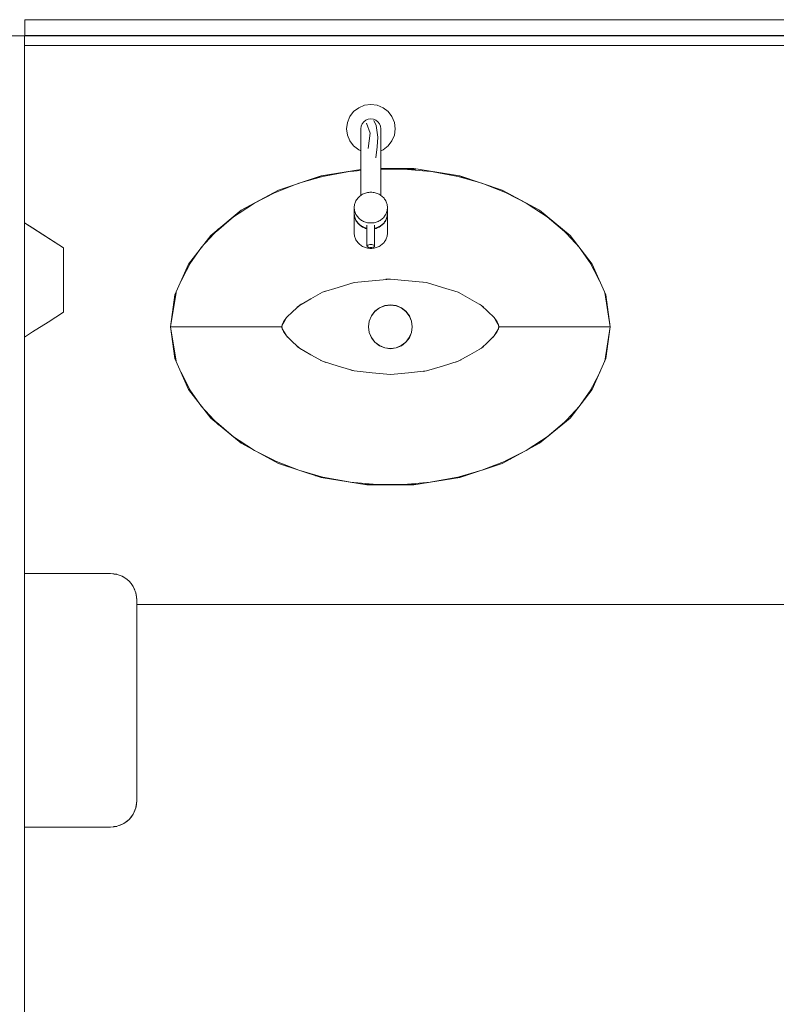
# Model space of a CAD drawing. Header units: millimetres. Extents: x -261 to 187, y -214 to 106.
# Tile 163 of 256: x -213.476 to -212.7, y -142.031 to -141.021. Entities that reach past the tile are written whole.
import ezdxf

# ---------------------------------------------------------------- set-up
doc = ezdxf.new("R2010")
doc.units = ezdxf.units.MM
doc.header["$LTSCALE"] = 0.005
doc.header["$MEASUREMENT"] = 0
for name, color, linetype, lineweight in [('IFC-Elemento construtivo genérico-Contorno', 9, 'Continuous', 5), ('IFC-Elemento de mobília-Contorno', 9, 'Continuous', 5), ('IFC-Elemento terminal-Contorno', 9, 'Continuous', 5), ('IFC-Parede padrão-Contorno', 9, 'Continuous', 5), ('IFC-Parede-Contorno', 9, 'Continuous', 5)]:
    doc.layers.add(name, color=color, linetype=linetype, lineweight=lineweight)

msp = doc.modelspace()

# ---------------------------------------------------------------- linework, layer by layer
at = {"layer": 'IFC-Elemento construtivo genérico-Contorno', "lineweight": 5}
for p, q in [((-213.4709, -141.0209), (-212.18, -141.0209)), ((-213.4709, -141.0216), (-213.4709, -141.0209)), ((-213.4709, -141.037), (-213.4709, -141.0216)), ((-213.4709, -141.037), (-213.4171, -141.037)), ((-213.4171, -141.037), (-212.1262, -141.037)), ((-213.4711, -141.2292), (-213.4311, -141.2548)), ((-213.4711, -141.2292), (-213.463, -141.2344)), ((-213.4711, -141.2292), (-213.4561, -141.2388)), ((-213.463, -141.2344), (-213.4311, -141.2548)), ((-213.4561, -141.2388), (-213.4311, -141.2548)), ((-213.4311, -141.2582), (-213.4311, -141.2548)), ((-213.4311, -141.2617), (-213.4311, -141.2582)), ((-213.4311, -141.2652), (-213.4311, -141.2617)), ((-213.4311, -141.2686), (-213.4311, -141.2652)), ((-213.4311, -141.2734), (-213.4311, -141.2686)), ((-213.4311, -141.2782), (-213.4311, -141.2734)), ((-213.4311, -141.283), (-213.4311, -141.2782)), ((-213.4311, -141.2878), (-213.4311, -141.283)), ((-213.4311, -141.2926), (-213.4311, -141.2878)), ((-213.4311, -141.2973), (-213.4311, -141.2926)), ((-213.4311, -141.3021), (-213.4311, -141.2973)), ((-213.4311, -141.3069), (-213.4311, -141.3021)), ((-213.4311, -141.3104), (-213.4311, -141.3069)), ((-213.4311, -141.3138), (-213.4311, -141.3104)), ((-213.447, -141.331), (-213.4311, -141.3208)), ((-213.4311, -141.3183), (-213.4311, -141.3138)), ((-213.4311, -141.3208), (-213.4311, -141.3183)), ((-213.463, -141.3412), (-213.447, -141.331)), ((-213.4711, -141.3464), (-213.463, -141.3412)), ((-213.4711, -141.589), (-213.3829, -141.589)), ((-213.3829, -141.589), (-213.3769, -141.5897)), ((-213.3829, -141.589), (-213.3785, -141.5895)), ((-213.3797, -141.5894), (-213.3785, -141.5895)), ((-213.3791, -141.5895), (-213.3785, -141.5895)), ((-213.3789, -141.5895), (-213.3785, -141.5895)), ((-213.3787, -141.5895), (-213.3785, -141.5895)), ((-213.3785, -141.5895), (-213.3769, -141.5897)), ((-213.3769, -141.5897), (-213.3766, -141.5898)), ((-213.3769, -141.5897), (-213.376, -141.5899)), ((-213.3766, -141.5898), (-213.3766, -141.5898)), ((-213.376, -141.5899), (-213.3711, -141.5917)), ((-213.3713, -141.5917), (-213.3711, -141.5917)), ((-213.3713, -141.5917), (-213.3711, -141.5917)), ((-213.3713, -141.5917), (-213.3711, -141.5917)), ((-213.3713, -141.5917), (-213.3711, -141.5917)), ((-213.3712, -141.5917), (-213.3711, -141.5917)), ((-213.3711, -141.5917), (-213.3707, -141.592)), ((-213.3711, -141.5917), (-213.3695, -141.5926)), ((-213.3707, -141.592), (-213.3706, -141.5921)), ((-213.3695, -141.5926), (-213.366, -141.595)), ((-213.366, -141.595), (-213.3654, -141.5955)), ((-213.366, -141.595), (-213.3639, -141.5969)), ((-213.3654, -141.5955), (-213.3652, -141.5958)), ((-213.3639, -141.5969), (-213.3618, -141.5993)), ((-213.3618, -141.5993), (-213.3612, -141.6001)), ((-213.3618, -141.5993), (-213.3597, -141.6024)), ((-213.3612, -141.6001), (-213.3607, -141.6009)), ((-213.3597, -141.6024), (-213.3586, -141.6045)), ((-213.3586, -141.6045), (-213.3583, -141.6051)), ((-213.3586, -141.6045), (-213.357, -141.6089)), ((-213.3583, -141.6051), (-213.3581, -141.6057)), ((-213.3581, -141.6059), (-213.3581, -141.6057)), ((-213.3572, -141.609), (-213.3565, -141.6133)), ((-213.357, -141.6089), (-213.3567, -141.61)), ((-213.3567, -141.61), (-213.3561, -141.6158)), ((-213.3565, -141.6133), (-213.3561, -141.6166)), ((-213.3561, -141.8222), (-213.3561, -141.6158)), ((-213.3561, -141.6166), (-213.3561, -141.6158)), ((-213.3561, -141.6189), (-213.3561, -141.6166)), ((-213.3561, -141.6226), (-213.3561, -141.6189)), ((-213.3561, -141.6274), (-213.3561, -141.6226)), ((-213.3561, -141.633), (-213.3561, -141.6274)), ((-213.3561, -141.639), (-213.3561, -141.633)), ((-213.3561, -141.799), (-213.3561, -141.639)), ((-213.3561, -141.805), (-213.3561, -141.799)), ((-213.3561, -141.8106), (-213.3561, -141.805)), ((-213.3561, -141.8154), (-213.3561, -141.8106)), ((-213.3561, -141.8191), (-213.3561, -141.8154)), ((-213.357, -141.8291), (-213.3561, -141.8222)), ((-213.357, -141.8285), (-213.3565, -141.8248)), ((-213.3568, -141.8282), (-213.3561, -141.8222)), ((-213.3565, -141.8248), (-213.3561, -141.8214)), ((-213.3561, -141.8214), (-213.3561, -141.8191)), ((-213.3561, -141.8222), (-213.3561, -141.8214)), ((-213.3639, -141.8412), (-213.3597, -141.8356)), ((-213.3619, -141.8389), (-213.3597, -141.8356)), ((-213.3597, -141.8356), (-213.357, -141.8291)), ((-213.3597, -141.8356), (-213.3587, -141.8338)), ((-213.3587, -141.8338), (-213.357, -141.8291)), ((-213.3584, -141.833), (-213.3581, -141.8324)), ((-213.3584, -141.833), (-213.3581, -141.8324)), ((-213.3581, -141.8324), (-213.3581, -141.8321)), ((-213.357, -141.8291), (-213.3568, -141.8282)), ((-213.3727, -141.8468), (-213.3695, -141.8454)), ((-213.3713, -141.8464), (-213.3695, -141.8454)), ((-213.3707, -141.8461), (-213.3706, -141.846)), ((-213.3695, -141.8454), (-213.3639, -141.8412)), ((-213.3695, -141.8454), (-213.3662, -141.8432)), ((-213.3662, -141.8432), (-213.3639, -141.8412)), ((-213.3657, -141.8427), (-213.3654, -141.8426)), ((-213.3657, -141.8427), (-213.3654, -141.8426)), ((-213.3654, -141.8426), (-213.3652, -141.8423)), ((-213.3654, -141.8425), (-213.3652, -141.8423)), ((-213.3639, -141.8412), (-213.3619, -141.8389)), ((-213.3615, -141.8382), (-213.3612, -141.8379)), ((-213.3615, -141.8382), (-213.3612, -141.8379)), ((-213.3612, -141.8379), (-213.3608, -141.8373)), ((-213.3612, -141.8379), (-213.3608, -141.8373)), ((-213.4711, -141.849), (-213.3829, -141.849)), ((-213.3829, -141.849), (-213.3801, -141.8487)), ((-213.3801, -141.8487), (-213.3796, -141.8486)), ((-213.3801, -141.8487), (-213.3793, -141.8486)), ((-213.38, -141.8487), (-213.3766, -141.8483)), ((-213.3796, -141.8486), (-213.3791, -141.8485)), ((-213.3793, -141.8486), (-213.3785, -141.8485)), ((-213.3791, -141.8485), (-213.376, -141.8481)), ((-213.3791, -141.8485), (-213.378, -141.8484)), ((-213.3785, -141.8485), (-213.3777, -141.8484)), ((-213.3777, -141.8484), (-213.3769, -141.8483)), ((-213.3769, -141.8483), (-213.376, -141.8481)), ((-213.3767, -141.8483), (-213.3766, -141.8483)), ((-213.3766, -141.8483), (-213.3766, -141.8483)), ((-213.3766, -141.8483), (-213.3766, -141.8483)), ((-213.376, -141.8481), (-213.3727, -141.8468)), ((-213.3744, -141.8475), (-213.3713, -141.8464)), ((-213.3744, -141.8475), (-213.3741, -141.8473)), ((-213.3741, -141.8473), (-213.3713, -141.8464)), ((-213.3708, -141.8461), (-213.3707, -141.8461)), ((-213.3708, -141.8461), (-213.3707, -141.8461)), ((-213.3707, -141.8461), (-213.3706, -141.846))]:
    msp.add_line(p, q, dxfattribs=at)
at = {"layer": 'IFC-Elemento de mobília-Contorno', "lineweight": 5}
for p, q in [((-213.1672, -141.1812), (-213.1264, -141.1747)), ((-213.1058, -141.1737), (-213.072, -141.1737)), ((-213.072, -141.1737), (-213.025, -141.1812)), ((-213.2109, -141.1957), (-213.1672, -141.1812)), ((-213.025, -141.1812), (-212.9814, -141.1957)), ((-213.2491, -141.2164), (-213.2109, -141.1957)), ((-212.9814, -141.1957), (-212.9431, -141.2164)), ((-213.2803, -141.2422), (-213.2491, -141.2164)), ((-212.9431, -141.2164), (-212.9119, -141.2422)), ((-213.3031, -141.2716), (-213.2803, -141.2422)), ((-212.9119, -141.2422), (-212.8891, -141.2716)), ((-213.3169, -141.3032), (-213.3031, -141.2716)), ((-212.8891, -141.2716), (-212.8753, -141.3032)), ((-213.3216, -141.3359), (-213.3169, -141.3032)), ((-212.8753, -141.3032), (-212.8707, -141.3359)), ((-213.3216, -141.3359), (-213.3169, -141.3685)), ((-212.8753, -141.3685), (-212.8707, -141.3359)), ((-213.3169, -141.3685), (-213.3031, -141.4001)), ((-212.8891, -141.4001), (-212.8753, -141.3685)), ((-213.3031, -141.4001), (-213.2803, -141.4296)), ((-212.9119, -141.4296), (-212.8891, -141.4001)), ((-213.2803, -141.4296), (-213.2491, -141.4554)), ((-212.9431, -141.4554), (-212.9119, -141.4296)), ((-213.2491, -141.4554), (-213.2109, -141.4761)), ((-212.9814, -141.4761), (-212.9431, -141.4554)), ((-213.2109, -141.4761), (-213.1672, -141.4906)), ((-213.025, -141.4906), (-212.9814, -141.4761)), ((-213.1672, -141.4906), (-213.1202, -141.498)), ((-213.072, -141.498), (-213.025, -141.4906)), ((-213.1202, -141.498), (-213.072, -141.498)), ((-213.3561, -141.6208), (-211.9887, -141.6208))]:
    msp.add_line(p, q, dxfattribs=at)
at = {"layer": 'IFC-Elemento terminal-Contorno', "lineweight": 5}
for p, q in [((-213.1286, -141.1112), (-213.1226, -141.1087)), ((-213.1226, -141.1087), (-213.1161, -141.1078)), ((-213.1161, -141.1078), (-213.1096, -141.1087)), ((-213.1096, -141.1087), (-213.1036, -141.1112)), ((-213.1377, -141.1203), (-213.1338, -141.1151)), ((-213.1338, -141.1151), (-213.1286, -141.1112)), ((-213.1036, -141.1112), (-213.0985, -141.1151)), ((-213.0985, -141.1151), (-213.0945, -141.1203)), ((-213.1411, -141.1328), (-213.1402, -141.1263)), ((-213.1402, -141.1263), (-213.1377, -141.1203)), ((-213.1261, -141.1301), (-213.125, -141.1276)), ((-213.125, -141.1276), (-213.1234, -141.1255)), ((-213.1234, -141.1255), (-213.1213, -141.1238)), ((-213.1213, -141.1238), (-213.1188, -141.1228)), ((-213.1205, -141.1269), (-213.1169, -141.1374)), ((-213.1188, -141.1228), (-213.1161, -141.1225)), ((-213.1161, -141.1225), (-213.1134, -141.1228)), ((-213.1134, -141.1228), (-213.111, -141.1238)), ((-213.113, -141.1244), (-213.1107, -141.1294)), ((-213.111, -141.1238), (-213.1088, -141.1255)), ((-213.1088, -141.1255), (-213.1072, -141.1276)), ((-213.1072, -141.1276), (-213.1062, -141.1301)), ((-213.0945, -141.1203), (-213.092, -141.1263)), ((-213.092, -141.1263), (-213.0911, -141.1328)), ((-213.1411, -141.1328), (-213.1402, -141.1392)), ((-213.1264, -141.1328), (-213.1261, -141.1301)), ((-213.1264, -141.1348), (-213.1264, -141.1328)), ((-213.1264, -141.1368), (-213.1264, -141.1348)), ((-213.1264, -141.1385), (-213.1264, -141.1368)), ((-213.1264, -141.1467), (-213.1264, -141.1385)), ((-213.1187, -141.1531), (-213.1169, -141.1374)), ((-213.1107, -141.1294), (-213.1091, -141.1413)), ((-213.1062, -141.1301), (-213.1058, -141.1328)), ((-213.1058, -141.1338), (-213.1058, -141.1328)), ((-213.1058, -141.1348), (-213.1058, -141.1338)), ((-213.1058, -141.1368), (-213.1058, -141.1348)), ((-213.1058, -141.1385), (-213.1058, -141.1368)), ((-213.1058, -141.1467), (-213.1058, -141.1385)), ((-213.092, -141.1392), (-213.0911, -141.1328)), ((-213.1402, -141.1392), (-213.1377, -141.1453)), ((-213.1377, -141.1453), (-213.1338, -141.1504)), ((-213.1264, -141.155), (-213.1264, -141.1467)), ((-213.1098, -141.1513), (-213.1091, -141.1413)), ((-213.1058, -141.155), (-213.1058, -141.1467)), ((-213.0985, -141.1504), (-213.0945, -141.1453)), ((-213.0945, -141.1453), (-213.092, -141.1392)), ((-213.1338, -141.1504), (-213.1286, -141.1544)), ((-213.1286, -141.1544), (-213.1264, -141.1553)), ((-213.1264, -141.1625), (-213.1264, -141.1549)), ((-213.111, -141.1625), (-213.1098, -141.1513)), ((-213.1058, -141.1553), (-213.1036, -141.1544)), ((-213.1058, -141.1625), (-213.1058, -141.155)), ((-213.1036, -141.1544), (-213.0985, -141.1504)), ((-213.1264, -141.171), (-213.1264, -141.1625)), ((-213.1058, -141.171), (-213.1058, -141.1625)), ((-213.1727, -141.183), (-213.1346, -141.176)), ((-213.1374, -141.1765), (-213.1264, -141.1755)), ((-213.1264, -141.1753), (-213.1264, -141.171)), ((-213.1264, -141.1795), (-213.1264, -141.1753)), ((-213.1058, -141.1753), (-213.1058, -141.171)), ((-213.1058, -141.1741), (-213.0701, -141.1741)), ((-213.1058, -141.1795), (-213.1058, -141.1753)), ((-213.0822, -141.1741), (-213.0548, -141.1765)), ((-213.0576, -141.176), (-213.0195, -141.183)), ((-213.2191, -141.2001), (-213.1899, -141.1887)), ((-213.1899, -141.1887), (-213.1642, -141.1815)), ((-213.1264, -141.2011), (-213.1264, -141.1795)), ((-213.1058, -141.2011), (-213.1058, -141.1795)), ((-213.028, -141.1815), (-213.0023, -141.1887)), ((-213.0023, -141.1887), (-212.9731, -141.2001)), ((-213.2366, -141.2097), (-213.2142, -141.1982)), ((-213.1246, -141.2), (-213.1236, -141.1995)), ((-213.1236, -141.1995), (-213.1226, -141.1991)), ((-213.1226, -141.1991), (-213.1216, -141.1987)), ((-213.1216, -141.1987), (-213.1205, -141.1984)), ((-213.1205, -141.1984), (-213.1194, -141.1982)), ((-213.1194, -141.1982), (-213.1183, -141.198)), ((-213.1183, -141.198), (-213.1172, -141.1979)), ((-213.1172, -141.1979), (-213.1161, -141.1979)), ((-213.1161, -141.1979), (-213.115, -141.1979)), ((-213.115, -141.1979), (-213.1139, -141.198)), ((-213.1139, -141.198), (-213.1128, -141.1982)), ((-213.1128, -141.1982), (-213.1117, -141.1984)), ((-213.1117, -141.1984), (-213.1106, -141.1987)), ((-213.1106, -141.1987), (-213.1096, -141.1991)), ((-213.1096, -141.1991), (-213.1086, -141.1995)), ((-213.1086, -141.1995), (-213.1076, -141.2)), ((-212.978, -141.1982), (-212.9556, -141.2097)), ((-213.2588, -141.2244), (-213.2354, -141.209)), ((-213.1328, -141.2106), (-213.1325, -141.2095)), ((-213.1325, -141.2095), (-213.1322, -141.2086)), ((-213.1322, -141.2086), (-213.1318, -141.2076)), ((-213.1318, -141.2076), (-213.1314, -141.2067)), ((-213.1314, -141.2067), (-213.1308, -141.2057)), ((-213.1308, -141.2057), (-213.1302, -141.2049)), ((-213.1302, -141.2049), (-213.1296, -141.204)), ((-213.1296, -141.204), (-213.1289, -141.2032)), ((-213.1289, -141.2032), (-213.1281, -141.2025)), ((-213.1281, -141.2025), (-213.1273, -141.2018)), ((-213.1273, -141.2018), (-213.1264, -141.2011)), ((-213.1265, -141.2011), (-213.1256, -141.2005)), ((-213.1256, -141.2005), (-213.1246, -141.2)), ((-213.1076, -141.2), (-213.1067, -141.2005)), ((-213.1067, -141.2005), (-213.1058, -141.2011)), ((-213.1058, -141.2011), (-213.1049, -141.2018)), ((-213.1049, -141.2018), (-213.1041, -141.2025)), ((-213.1041, -141.2025), (-213.1033, -141.2032)), ((-213.1033, -141.2032), (-213.1026, -141.204)), ((-213.1026, -141.204), (-213.102, -141.2049)), ((-213.102, -141.2049), (-213.1014, -141.2057)), ((-213.1014, -141.2057), (-213.1009, -141.2067)), ((-213.1009, -141.2067), (-213.1004, -141.2076)), ((-213.1004, -141.2076), (-213.1, -141.2086)), ((-213.1, -141.2086), (-213.0997, -141.2095)), ((-213.0997, -141.2095), (-213.0994, -141.2106)), ((-212.9568, -141.209), (-212.9334, -141.2244)), ((-213.1331, -141.2126), (-213.133, -141.2116)), ((-213.1331, -141.2136), (-213.1331, -141.2126)), ((-213.1331, -141.2136), (-213.1331, -141.2147)), ((-213.1331, -141.2195), (-213.1331, -141.2136)), ((-213.1331, -141.2147), (-213.133, -141.2157)), ((-213.1331, -141.2195), (-213.1331, -141.2205)), ((-213.1331, -141.2199), (-213.1331, -141.2197)), ((-213.133, -141.2116), (-213.1328, -141.2106)), ((-213.133, -141.2157), (-213.1328, -141.2167)), ((-213.1328, -141.2167), (-213.1325, -141.2177)), ((-213.1325, -141.2177), (-213.1322, -141.2187)), ((-213.1322, -141.2187), (-213.1318, -141.2197)), ((-213.1318, -141.2197), (-213.1314, -141.2206)), ((-213.1009, -141.2206), (-213.1004, -141.2197)), ((-213.1004, -141.2197), (-213.1, -141.2187)), ((-213.1, -141.2187), (-213.0997, -141.2177)), ((-213.0997, -141.2177), (-213.0994, -141.2167)), ((-213.0994, -141.2106), (-213.0993, -141.2116)), ((-213.0994, -141.2167), (-213.0993, -141.2157)), ((-213.0993, -141.2116), (-213.0992, -141.2126)), ((-213.0993, -141.2157), (-213.0992, -141.2147)), ((-213.0992, -141.2126), (-213.0991, -141.2136)), ((-213.0992, -141.2147), (-213.0991, -141.2136)), ((-213.0992, -141.2205), (-213.0991, -141.2195)), ((-213.0991, -141.2195), (-213.0991, -141.2136)), ((-213.0991, -141.2197), (-213.0991, -141.2199)), ((-213.2745, -141.238), (-213.2568, -141.2231)), ((-213.1331, -141.2199), (-213.1331, -141.221)), ((-213.1331, -141.2398), (-213.1331, -141.2199)), ((-213.1331, -141.2205), (-213.133, -141.2215)), ((-213.1331, -141.221), (-213.133, -141.222)), ((-213.133, -141.2215), (-213.1328, -141.2225)), ((-213.133, -141.222), (-213.1328, -141.223)), ((-213.1328, -141.2225), (-213.1325, -141.2236)), ((-213.1328, -141.223), (-213.1325, -141.224)), ((-213.1325, -141.2236), (-213.1322, -141.2245)), ((-213.1325, -141.224), (-213.1322, -141.225)), ((-213.1322, -141.2245), (-213.1318, -141.2255)), ((-213.1322, -141.225), (-213.1318, -141.226)), ((-213.1318, -141.2255), (-213.1314, -141.2264)), ((-213.1318, -141.226), (-213.1314, -141.2269)), ((-213.1314, -141.2206), (-213.1308, -141.2215)), ((-213.1314, -141.2264), (-213.1308, -141.2274)), ((-213.1314, -141.2269), (-213.1308, -141.2278)), ((-213.1308, -141.2215), (-213.1302, -141.2224)), ((-213.1308, -141.2274), (-213.1302, -141.2282)), ((-213.1308, -141.2278), (-213.1302, -141.2287)), ((-213.1302, -141.2224), (-213.1296, -141.2232)), ((-213.1302, -141.2282), (-213.1296, -141.2291)), ((-213.1302, -141.2287), (-213.1296, -141.2295)), ((-213.1296, -141.2232), (-213.1289, -141.224)), ((-213.1296, -141.2291), (-213.1289, -141.2299)), ((-213.1296, -141.2295), (-213.1289, -141.2303)), ((-213.1289, -141.224), (-213.1281, -141.2248)), ((-213.1289, -141.2299), (-213.1281, -141.2306)), ((-213.1281, -141.2248), (-213.1273, -141.2255)), ((-213.1273, -141.2255), (-213.1265, -141.2261)), ((-213.1265, -141.2261), (-213.1256, -141.2267)), ((-213.1256, -141.2267), (-213.1246, -141.2273)), ((-213.1246, -141.2273), (-213.1236, -141.2278)), ((-213.1236, -141.2278), (-213.1226, -141.2282)), ((-213.1226, -141.2282), (-213.1216, -141.2285)), ((-213.1216, -141.2285), (-213.1205, -141.2288)), ((-213.1205, -141.2288), (-213.1194, -141.2291)), ((-213.1194, -141.2291), (-213.1183, -141.2292)), ((-213.1183, -141.2292), (-213.1172, -141.2294)), ((-213.1172, -141.2294), (-213.1161, -141.2294)), ((-213.1161, -141.2294), (-213.115, -141.2294)), ((-213.115, -141.2294), (-213.1139, -141.2292)), ((-213.1139, -141.2292), (-213.1128, -141.2291)), ((-213.1128, -141.2291), (-213.1117, -141.2288)), ((-213.1117, -141.2288), (-213.1106, -141.2285)), ((-213.1106, -141.2285), (-213.1096, -141.2282)), ((-213.1096, -141.2282), (-213.1086, -141.2278)), ((-213.1086, -141.2278), (-213.1076, -141.2273)), ((-213.1076, -141.2273), (-213.1067, -141.2267)), ((-213.1067, -141.2267), (-213.1058, -141.2261)), ((-213.1058, -141.2261), (-213.1049, -141.2255)), ((-213.1049, -141.2255), (-213.1041, -141.2248)), ((-213.1041, -141.2248), (-213.1033, -141.224)), ((-213.1041, -141.2306), (-213.1033, -141.2299)), ((-213.1033, -141.224), (-213.1026, -141.2232)), ((-213.1033, -141.2299), (-213.1026, -141.2291)), ((-213.1033, -141.2303), (-213.1026, -141.2295)), ((-213.1026, -141.2232), (-213.102, -141.2224)), ((-213.1026, -141.2291), (-213.102, -141.2282)), ((-213.1026, -141.2295), (-213.102, -141.2287)), ((-213.102, -141.2224), (-213.1014, -141.2215)), ((-213.102, -141.2282), (-213.1014, -141.2274)), ((-213.102, -141.2287), (-213.1014, -141.2278)), ((-213.1014, -141.2215), (-213.1009, -141.2206)), ((-213.1014, -141.2274), (-213.1009, -141.2264)), ((-213.1014, -141.2278), (-213.1009, -141.2269)), ((-213.1009, -141.2264), (-213.1004, -141.2255)), ((-213.1009, -141.2269), (-213.1004, -141.226)), ((-213.1004, -141.2255), (-213.1, -141.2245)), ((-213.1004, -141.226), (-213.1, -141.225)), ((-213.1, -141.2245), (-213.0997, -141.2236)), ((-213.1, -141.225), (-213.0997, -141.224)), ((-213.0997, -141.2236), (-213.0994, -141.2225)), ((-213.0997, -141.224), (-213.0994, -141.223)), ((-213.0994, -141.2225), (-213.0993, -141.2215)), ((-213.0994, -141.223), (-213.0993, -141.222)), ((-213.0993, -141.2215), (-213.0992, -141.2205)), ((-213.0993, -141.222), (-213.0992, -141.221)), ((-213.0992, -141.221), (-213.0991, -141.2199)), ((-213.0991, -141.2398), (-213.0991, -141.2199)), ((-212.9354, -141.2231), (-212.9177, -141.238)), ((-213.2899, -141.2545), (-213.2723, -141.2355)), ((-213.1331, -141.2398), (-213.1331, -141.2408)), ((-213.1289, -141.2303), (-213.1281, -141.2311)), ((-213.1281, -141.2306), (-213.1273, -141.2313)), ((-213.1281, -141.2311), (-213.1273, -141.2318)), ((-213.1273, -141.2313), (-213.1265, -141.232)), ((-213.1273, -141.2318), (-213.1265, -141.2324)), ((-213.1265, -141.232), (-213.1256, -141.2326)), ((-213.1265, -141.2324), (-213.1256, -141.233)), ((-213.1256, -141.2326), (-213.1246, -141.2331)), ((-213.1256, -141.233), (-213.1246, -141.2336)), ((-213.1246, -141.2331), (-213.1236, -141.2336)), ((-213.1246, -141.2336), (-213.1236, -141.2341)), ((-213.1236, -141.2336), (-213.1226, -141.234)), ((-213.1236, -141.2341), (-213.1226, -141.2345)), ((-213.1226, -141.234), (-213.1216, -141.2344)), ((-213.1226, -141.2345), (-213.1216, -141.2349)), ((-213.1216, -141.2344), (-213.1205, -141.2347)), ((-213.1216, -141.2349), (-213.1205, -141.2351)), ((-213.1205, -141.2347), (-213.1201, -141.2348)), ((-213.1205, -141.2351), (-213.1201, -141.2352)), ((-213.1201, -141.253), (-213.1201, -141.2318)), ((-213.1122, -141.253), (-213.1122, -141.2318)), ((-213.1122, -141.2348), (-213.1117, -141.2347)), ((-213.1122, -141.2352), (-213.1117, -141.2351)), ((-213.1117, -141.2347), (-213.1106, -141.2344)), ((-213.1117, -141.2351), (-213.1106, -141.2349)), ((-213.1106, -141.2344), (-213.1096, -141.234)), ((-213.1106, -141.2349), (-213.1096, -141.2345)), ((-213.1096, -141.234), (-213.1086, -141.2336)), ((-213.1096, -141.2345), (-213.1086, -141.2341)), ((-213.1086, -141.2336), (-213.1076, -141.2331)), ((-213.1086, -141.2341), (-213.1076, -141.2336)), ((-213.1076, -141.2331), (-213.1067, -141.2326)), ((-213.1076, -141.2336), (-213.1067, -141.233)), ((-213.1067, -141.2326), (-213.1058, -141.232)), ((-213.1067, -141.233), (-213.1058, -141.2324)), ((-213.1058, -141.232), (-213.1049, -141.2313)), ((-213.1058, -141.2324), (-213.1049, -141.2318)), ((-213.1049, -141.2313), (-213.1041, -141.2306)), ((-213.1049, -141.2318), (-213.1041, -141.2311)), ((-213.1041, -141.2311), (-213.1033, -141.2303)), ((-213.0992, -141.2408), (-213.0991, -141.2398)), ((-212.92, -141.2355), (-212.9023, -141.2545)), ((-213.1331, -141.2408), (-213.133, -141.2418)), ((-213.133, -141.2418), (-213.1328, -141.2428)), ((-213.1328, -141.2428), (-213.1325, -141.2438)), ((-213.1325, -141.2438), (-213.1322, -141.2448)), ((-213.1322, -141.2448), (-213.1318, -141.2458)), ((-213.1318, -141.2458), (-213.1314, -141.2467)), ((-213.1314, -141.2467), (-213.1308, -141.2476)), ((-213.1308, -141.2476), (-213.1302, -141.2485)), ((-213.1302, -141.2485), (-213.1296, -141.2494)), ((-213.1296, -141.2494), (-213.1289, -141.2501)), ((-213.1289, -141.2501), (-213.1281, -141.2509)), ((-213.1041, -141.2509), (-213.1033, -141.2501)), ((-213.1033, -141.2501), (-213.1026, -141.2494)), ((-213.1026, -141.2494), (-213.102, -141.2485)), ((-213.102, -141.2485), (-213.1014, -141.2476)), ((-213.1014, -141.2476), (-213.1009, -141.2467)), ((-213.1009, -141.2467), (-213.1004, -141.2458)), ((-213.1004, -141.2458), (-213.1, -141.2448)), ((-213.1, -141.2448), (-213.0997, -141.2438)), ((-213.0997, -141.2438), (-213.0994, -141.2428)), ((-213.0994, -141.2428), (-213.0993, -141.2418)), ((-213.0993, -141.2418), (-213.0992, -141.2408)), ((-213.3017, -141.2714), (-213.2896, -141.2542)), ((-213.1281, -141.2509), (-213.1273, -141.2516)), ((-213.1273, -141.2516), (-213.1265, -141.2523)), ((-213.1265, -141.2523), (-213.1256, -141.2529)), ((-213.1256, -141.2529), (-213.1246, -141.2534)), ((-213.1246, -141.2534), (-213.1236, -141.2539)), ((-213.1236, -141.2539), (-213.1226, -141.2543)), ((-213.1226, -141.2543), (-213.1216, -141.2547)), ((-213.1216, -141.2547), (-213.1205, -141.255)), ((-213.1205, -141.255), (-213.1194, -141.2552)), ((-213.1201, -141.253), (-213.1199, -141.2527)), ((-213.1201, -141.253), (-213.1199, -141.2534)), ((-213.1199, -141.2527), (-213.1195, -141.2523)), ((-213.1199, -141.2534), (-213.1195, -141.2538)), ((-213.1195, -141.2523), (-213.1189, -141.252)), ((-213.1195, -141.2538), (-213.1189, -141.2541)), ((-213.1194, -141.2552), (-213.1183, -141.2554)), ((-213.1189, -141.252), (-213.1181, -141.2518)), ((-213.1189, -141.2541), (-213.1181, -141.2543)), ((-213.1183, -141.2554), (-213.1172, -141.2555)), ((-213.1181, -141.2518), (-213.1171, -141.2516)), ((-213.1181, -141.2543), (-213.1171, -141.2545)), ((-213.1172, -141.2555), (-213.1161, -141.2555)), ((-213.1171, -141.2516), (-213.1161, -141.2516)), ((-213.1171, -141.2545), (-213.1161, -141.2545)), ((-213.1161, -141.2516), (-213.1151, -141.2516)), ((-213.1161, -141.2545), (-213.1151, -141.2545)), ((-213.1161, -141.2555), (-213.115, -141.2555)), ((-213.1151, -141.2516), (-213.1141, -141.2518)), ((-213.1151, -141.2545), (-213.1141, -141.2543)), ((-213.115, -141.2555), (-213.1139, -141.2554)), ((-213.1141, -141.2518), (-213.1133, -141.252)), ((-213.1141, -141.2543), (-213.1133, -141.2541)), ((-213.1139, -141.2554), (-213.1128, -141.2552)), ((-213.1133, -141.252), (-213.1127, -141.2523)), ((-213.1133, -141.2541), (-213.1127, -141.2538)), ((-213.1128, -141.2552), (-213.1117, -141.255)), ((-213.1127, -141.2523), (-213.1123, -141.2527)), ((-213.1127, -141.2538), (-213.1123, -141.2534)), ((-213.1123, -141.2527), (-213.1122, -141.253)), ((-213.1123, -141.2534), (-213.1122, -141.253)), ((-213.1117, -141.255), (-213.1106, -141.2547)), ((-213.1106, -141.2547), (-213.1096, -141.2543)), ((-213.1096, -141.2543), (-213.1086, -141.2539)), ((-213.1086, -141.2539), (-213.1076, -141.2534)), ((-213.1076, -141.2534), (-213.1067, -141.2529)), ((-213.1067, -141.2529), (-213.1058, -141.2523)), ((-213.1058, -141.2523), (-213.1049, -141.2516)), ((-213.1049, -141.2516), (-213.1041, -141.2509)), ((-212.9026, -141.2542), (-212.8905, -141.2714)), ((-213.311, -141.2896), (-213.2993, -141.2667)), ((-212.8929, -141.2667), (-212.8813, -141.2896)), ((-213.1333, -141.2906), (-213.1147, -141.2888)), ((-213.1333, -141.2906), (-213.1293, -141.29)), ((-213.1147, -141.2888), (-213.0961, -141.287)), ((-213.1009, -141.2872), (-213.0961, -141.287)), ((-213.0961, -141.287), (-213.0775, -141.2888)), ((-213.0775, -141.2888), (-213.0589, -141.2906)), ((-213.0622, -141.2901), (-213.0589, -141.2906)), ((-213.3216, -141.3359), (-213.3158, -141.3006)), ((-213.1776, -141.3072), (-213.1657, -141.3005)), ((-213.1682, -141.3018), (-213.1657, -141.3005)), ((-213.1657, -141.3005), (-213.1495, -141.2956)), ((-213.1657, -141.3005), (-213.1625, -141.2994)), ((-213.1495, -141.2956), (-213.1333, -141.2906)), ((-213.1365, -141.2914), (-213.1333, -141.2906)), ((-213.0589, -141.2906), (-213.0427, -141.2956)), ((-213.0427, -141.2956), (-213.0265, -141.3005)), ((-213.0291, -141.2996), (-213.0265, -141.3005)), ((-213.0265, -141.3005), (-213.0235, -141.302)), ((-213.0265, -141.3005), (-213.0147, -141.3072)), ((-212.8764, -141.3006), (-212.8707, -141.3359)), ((-213.1894, -141.3139), (-213.1776, -141.3072)), ((-213.0147, -141.3072), (-213.0028, -141.3139)), ((-213.2025, -141.3264), (-213.196, -141.3202)), ((-213.196, -141.3202), (-213.1894, -141.3139)), ((-213.1916, -141.3158), (-213.1894, -141.3139)), ((-213.1894, -141.3139), (-213.1872, -141.3125)), ((-213.1156, -141.3246), (-213.112, -141.3199)), ((-213.1154, -141.3247), (-213.1119, -141.3201)), ((-213.112, -141.3199), (-213.1074, -141.3164)), ((-213.1119, -141.3201), (-213.1073, -141.3165)), ((-213.1074, -141.3164), (-213.1019, -141.3141)), ((-213.1073, -141.3165), (-213.1019, -141.3143)), ((-213.1019, -141.3141), (-213.0961, -141.3133)), ((-213.1019, -141.3143), (-213.0961, -141.3136)), ((-213.0961, -141.3133), (-213.0903, -141.3141)), ((-213.0961, -141.3136), (-213.0903, -141.3143)), ((-213.0903, -141.3141), (-213.0848, -141.3164)), ((-213.0903, -141.3143), (-213.085, -141.3165)), ((-213.085, -141.3165), (-213.0803, -141.3201)), ((-213.0848, -141.3164), (-213.0802, -141.3199)), ((-213.0803, -141.3201), (-213.0768, -141.3247)), ((-213.0802, -141.3199), (-213.0766, -141.3246)), ((-213.0046, -141.3128), (-213.0028, -141.3139)), ((-213.0028, -141.3139), (-213.0006, -141.3158)), ((-213.0028, -141.3139), (-212.9962, -141.3202)), ((-212.9962, -141.3202), (-212.9897, -141.3264)), ((-213.2069, -141.3338), (-213.2047, -141.3301)), ((-213.2069, -141.3338), (-213.2056, -141.3309)), ((-213.2056, -141.3309), (-213.2025, -141.3264)), ((-213.2047, -141.3301), (-213.2025, -141.3264)), ((-213.2025, -141.3264), (-213.2014, -141.3252)), ((-213.1186, -141.3359), (-213.1179, -141.33)), ((-213.1184, -141.3359), (-213.1177, -141.3301)), ((-213.1179, -141.33), (-213.1156, -141.3246)), ((-213.1177, -141.3301), (-213.1154, -141.3247)), ((-213.0768, -141.3247), (-213.0746, -141.3301)), ((-213.0766, -141.3246), (-213.0743, -141.33)), ((-213.0746, -141.3301), (-213.0738, -141.3359)), ((-213.0743, -141.33), (-213.0736, -141.3359)), ((-212.9908, -141.3252), (-212.9897, -141.3264)), ((-212.9897, -141.3264), (-212.9867, -141.3309)), ((-212.9897, -141.3264), (-212.9875, -141.3301)), ((-212.9875, -141.3301), (-212.9853, -141.3338)), ((-212.9867, -141.3309), (-212.9853, -141.3338)), ((-213.3216, -141.3359), (-213.3177, -141.3359)), ((-213.3216, -141.3359), (-213.3158, -141.3711)), ((-213.3177, -141.3359), (-213.3064, -141.3359)), ((-213.3064, -141.3359), (-213.2884, -141.3359)), ((-213.2884, -141.3359), (-213.2649, -141.3359)), ((-213.2649, -141.3359), (-213.2373, -141.3359)), ((-213.2373, -141.3359), (-213.2074, -141.3359)), ((-213.2074, -141.3359), (-213.2071, -141.3349)), ((-213.2074, -141.3359), (-213.2073, -141.3353)), ((-213.2074, -141.3359), (-213.2071, -141.3369)), ((-213.2074, -141.3359), (-213.2073, -141.3365)), ((-213.2073, -141.3353), (-213.2069, -141.3338)), ((-213.2073, -141.3365), (-213.2069, -141.3379)), ((-213.2071, -141.3349), (-213.2069, -141.3338)), ((-213.2071, -141.3369), (-213.2069, -141.3379)), ((-213.2069, -141.3379), (-213.2056, -141.3408)), ((-213.2069, -141.3379), (-213.2047, -141.3416)), ((-213.2056, -141.3408), (-213.2025, -141.3453)), ((-213.1186, -141.3359), (-213.1179, -141.3417)), ((-213.1184, -141.3359), (-213.1177, -141.3417)), ((-213.0746, -141.3417), (-213.0738, -141.3359)), ((-213.0743, -141.3417), (-213.0736, -141.3359)), ((-212.9897, -141.3453), (-212.9867, -141.3408)), ((-212.9875, -141.3416), (-212.9853, -141.3379)), ((-212.9867, -141.3408), (-212.9853, -141.3379)), ((-212.9853, -141.3338), (-212.9849, -141.3353)), ((-212.9853, -141.3338), (-212.9851, -141.3349)), ((-212.9853, -141.3379), (-212.9849, -141.3365)), ((-212.9853, -141.3379), (-212.9851, -141.3369)), ((-212.9851, -141.3349), (-212.9849, -141.3359)), ((-212.9851, -141.3369), (-212.9849, -141.3359)), ((-212.9849, -141.3353), (-212.9849, -141.3359)), ((-212.9849, -141.3359), (-212.955, -141.3359)), ((-212.9849, -141.3365), (-212.9849, -141.3359)), ((-212.955, -141.3359), (-212.9274, -141.3359)), ((-212.9274, -141.3359), (-212.9038, -141.3359)), ((-212.9038, -141.3359), (-212.8858, -141.3359)), ((-212.8858, -141.3359), (-212.8745, -141.3359)), ((-212.8764, -141.3711), (-212.8707, -141.3359)), ((-212.8745, -141.3359), (-212.8707, -141.3359)), ((-213.2047, -141.3416), (-213.2025, -141.3453)), ((-213.2025, -141.3453), (-213.2014, -141.3465)), ((-213.2025, -141.3453), (-213.196, -141.3516)), ((-213.1179, -141.3417), (-213.1156, -141.3471)), ((-213.1177, -141.3417), (-213.1154, -141.347)), ((-213.1156, -141.3471), (-213.112, -141.3518)), ((-213.1154, -141.347), (-213.1119, -141.3517)), ((-213.0803, -141.3517), (-213.0768, -141.347)), ((-213.0802, -141.3518), (-213.0766, -141.3471)), ((-213.0768, -141.347), (-213.0746, -141.3417)), ((-213.0766, -141.3471), (-213.0743, -141.3417)), ((-212.9962, -141.3516), (-212.9897, -141.3453)), ((-212.9908, -141.3466), (-212.9897, -141.3453)), ((-212.9897, -141.3453), (-212.9875, -141.3416)), ((-213.196, -141.3516), (-213.1894, -141.3578)), ((-213.1916, -141.356), (-213.1894, -141.3578)), ((-213.1894, -141.3578), (-213.1872, -141.3592)), ((-213.1894, -141.3578), (-213.1776, -141.3645)), ((-213.112, -141.3518), (-213.1074, -141.3554)), ((-213.1119, -141.3517), (-213.1073, -141.3552)), ((-213.1074, -141.3554), (-213.1019, -141.3576)), ((-213.1073, -141.3552), (-213.1019, -141.3574)), ((-213.1019, -141.3574), (-213.0961, -141.3582)), ((-213.1019, -141.3576), (-213.0961, -141.3584)), ((-213.0961, -141.3582), (-213.0903, -141.3574)), ((-213.0961, -141.3584), (-213.0903, -141.3576)), ((-213.0903, -141.3574), (-213.085, -141.3552)), ((-213.0903, -141.3576), (-213.0848, -141.3554)), ((-213.085, -141.3552), (-213.0803, -141.3517)), ((-213.0848, -141.3554), (-213.0802, -141.3518)), ((-213.0147, -141.3645), (-213.0028, -141.3578)), ((-213.0046, -141.359), (-213.0028, -141.3578)), ((-213.0028, -141.3578), (-212.9962, -141.3516)), ((-213.0028, -141.3578), (-213.0006, -141.356)), ((-213.1776, -141.3645), (-213.1657, -141.3712)), ((-213.1682, -141.37), (-213.1657, -141.3712)), ((-213.1657, -141.3712), (-213.1624, -141.3724)), ((-213.1657, -141.3712), (-213.1495, -141.3762)), ((-213.0427, -141.3762), (-213.0265, -141.3712)), ((-213.0292, -141.3722), (-213.0265, -141.3712)), ((-213.0265, -141.3712), (-213.0147, -141.3645)), ((-213.0265, -141.3712), (-213.0234, -141.3697)), ((-213.1495, -141.3762), (-213.1333, -141.3812)), ((-213.1365, -141.3803), (-213.1333, -141.3812)), ((-213.1333, -141.3812), (-213.1147, -141.383)), ((-213.0775, -141.383), (-213.0589, -141.3812)), ((-213.0622, -141.3816), (-213.0589, -141.3812)), ((-213.0589, -141.3812), (-213.0427, -141.3762)), ((-213.311, -141.3822), (-213.2993, -141.4051)), ((-213.1147, -141.383), (-213.0961, -141.3848)), ((-213.0996, -141.3846), (-213.0961, -141.3848)), ((-213.0961, -141.3848), (-213.0775, -141.383)), ((-212.8929, -141.4051), (-212.8812, -141.3822)), ((-213.3017, -141.4004), (-213.2896, -141.4176)), ((-212.9027, -141.4176), (-212.8905, -141.4004)), ((-213.2899, -141.4172), (-213.2722, -141.4363)), ((-212.92, -141.4363), (-212.9023, -141.4172)), ((-213.2745, -141.4338), (-213.2568, -141.4487)), ((-212.9354, -141.4487), (-212.9177, -141.4338)), ((-213.2588, -141.4473), (-213.2354, -141.4628)), ((-212.9568, -141.4628), (-212.9334, -141.4474)), ((-213.2366, -141.462), (-213.2142, -141.4735)), ((-212.978, -141.4735), (-212.9556, -141.462)), ((-213.2191, -141.4716), (-213.1899, -141.483)), ((-213.0023, -141.483), (-212.9731, -141.4716)), ((-213.1899, -141.483), (-213.1642, -141.4903)), ((-213.1727, -141.4887), (-213.1348, -141.4957)), ((-213.0574, -141.4957), (-213.0195, -141.4887)), ((-213.028, -141.4903), (-213.0023, -141.483)), ((-213.1374, -141.4952), (-213.1099, -141.4977)), ((-213.1221, -141.4977), (-213.0701, -141.4977)), ((-213.0823, -141.4977), (-213.0548, -141.4952))]:
    msp.add_line(p, q, dxfattribs=at)
at = {"layer": 'IFC-Parede padrão-Contorno', "lineweight": 5}
for p, q in [((-213.4711, -142.5954), (-213.4711, -141.0373)), ((-213.4711, -141.0473), (-212.8241, -141.0473)), ((-212.8241, -141.0473), (-210.6196, -141.0473))]:
    msp.add_line(p, q, dxfattribs=at)
at = {"layer": 'IFC-Parede-Contorno', "lineweight": 5}
msp.add_line((-214.1997, -141.0373), (-212.6527, -141.0373), dxfattribs=at)

doc.saveas('drawing.dxf')
